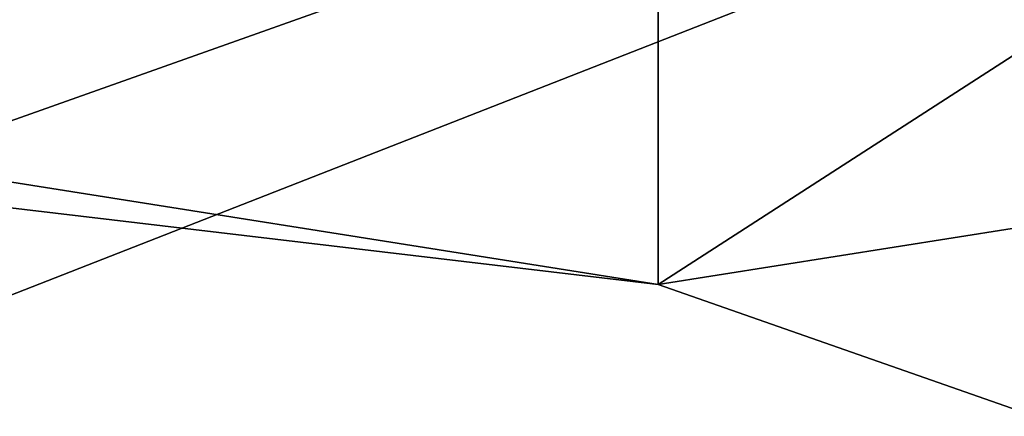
# Model space of a CAD drawing. Header units: millimetres. Extents: x -78 to 78, y -77 to 439.
# Tile 5 of 59: x -7.46 to 4.04, y -10.54 to -5.9. Entities that reach past the tile are written whole.
import ezdxf

# ---------------------------------------------------------------- set-up
doc = ezdxf.new("R2010")
doc.units = ezdxf.units.MM
doc.header["$LTSCALE"] = 65.185185
for name, color, linetype in [('206', 7, 'CONTINUOUS'), ('209', 7, 'CONTINUOUS'), ('215', 7, 'CONTINUOUS'), ('216', 7, 'CONTINUOUS'), ('219', 7, 'CONTINUOUS')]:
    doc.layers.add(name, color=color, linetype=linetype)

msp = doc.modelspace()

# ---------------------------------------------------------------- linework, layer by layer
at = {"layer": '206', "linetype": 'CONTINUOUS'}
for points in [[(-68.475, -32.972, 6), (-76, 0, 6), (68.475, -32.972, 6), (-68.475, -32.972, 6)], [(68.475, -32.972, 6), (-76, 0, 6), (0, -9, 6), (68.475, -32.972, 6)], [(0, -9, 6), (-76, 0, 6), (-8.962, -7.581, 6), (0, -9, 6)], [(8.962, -7.581, 6), (68.475, -32.972, 6), (0, -9, 6), (8.962, -7.581, 6)]]:
    msp.add_3dface(points, dxfattribs=at)
at = {"layer": '209', "linetype": 'CONTINUOUS'}
for points in [[(76, 0, 7), (7.54, -3.206, 7), (-68.475, -32.972, 7), (76, 0, 7)], [(68.475, -32.972, 7), (76, 0, 7), (-68.475, -32.972, 7), (68.475, -32.972, 7)], [(7.54, -3.206, 7), (-7.54, -3.206, 7), (-68.475, -32.972, 7), (7.54, -3.206, 7)]]:
    msp.add_3dface(points, dxfattribs=at)
at = {"layer": '215', "linetype": 'CONTINUOUS'}
for points in [[(-14.342, 0.26, 2), (0, -4.4, 2), (-8.961, -7.581, 2), (-14.342, 0.26, 2)], [(0, -9, 2), (0, -4.4, 2), (14.342, 0.26, 2), (0, -9, 2)], [(8.961, -7.581, 2), (0, -9, 2), (14.342, 0.26, 2), (8.961, -7.581, 2)], [(-8.961, -7.581, 2), (0, -4.4, 2), (0, -9, 2), (-8.961, -7.581, 2)]]:
    msp.add_3dface(points, dxfattribs=at)
at = {"layer": '216', "linetype": 'CONTINUOUS'}
for points in [[(0, -9, 6), (-8.962, -7.581, 6), (0, -9, 2), (0, -9, 6)], [(-8.962, -7.581, 6), (-8.961, -7.581, 2), (0, -9, 2), (-8.962, -7.581, 6)]]:
    msp.add_3dface(points, dxfattribs=at)
at = {"layer": '219', "linetype": 'CONTINUOUS'}
for points in [[(8.962, -7.581, 6), (0, -9, 6), (8.961, -7.581, 2), (8.962, -7.581, 6)], [(0, -9, 6), (0, -9, 2), (8.961, -7.581, 2), (0, -9, 6)]]:
    msp.add_3dface(points, dxfattribs=at)

doc.saveas('drawing.dxf')
